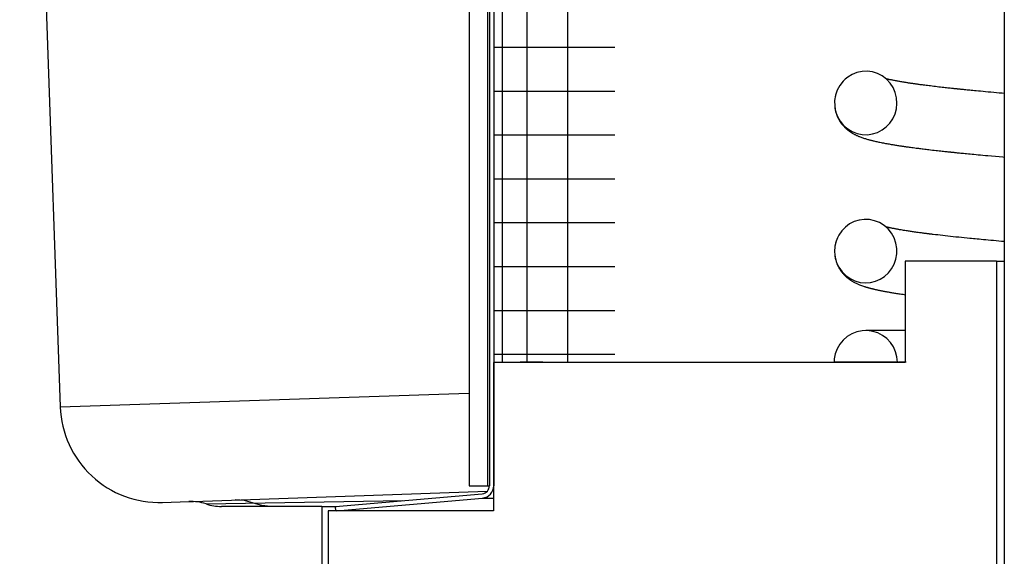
# Model space of a CAD drawing. Extents: x 990 to 4202, y -422 to 622.
# Tile 117 of 200: x 1594.649 to 1595.892, y -106.204 to -105.526. Entities that reach past the tile are written whole.
import ezdxf

# ---------------------------------------------------------------- set-up
doc = ezdxf.new("R2010")
doc.units = 0
doc.header["$MEASUREMENT"] = 0
doc.layers.add('SPILL-BUCKET', color=1, linetype='CONTINUOUS')

msp = doc.modelspace()

# ---------------------------------------------------------------- linework, layer by layer
at = {"layer": 'SPILL-BUCKET', "color": 7, "linetype": 'Continuous'}
for p, q in [((1595.21663, -103.84106), (1595.21663, -106.11451)), ((1595.23961, -103.84106), (1595.23961, -106.11451)), ((1595.24211, -103.84523), (1595.24211, -106.11451)), ((1595.24761, -103.84523), (1595.24761, -106.11451)), ((1595.25808, -104.06201), (1595.25808, -105.95875)), ((1595.28927, -104.06949), (1595.28927, -105.95867)), ((1595.34042, -104.06949), (1595.34042, -105.95867)), ((1595.89167, -104.86917), (1595.89167, -106.37964)), ((1595.24761, -105.56103), (1595.25389, -105.56103)), ((1595.25389, -105.56103), (1595.27265, -105.56103)), ((1595.27265, -105.56103), (1595.30363, -105.56103)), ((1595.30363, -105.56103), (1595.34638, -105.56103)), ((1595.34638, -105.56103), (1595.40031, -105.56103)), ((1595.69412, -105.59876), (1595.69105, -105.60121)), ((1595.6997, -105.5954), (1595.69412, -105.59876)), ((1595.70576, -105.59301), (1595.6997, -105.5954)), ((1595.71215, -105.59168), (1595.70576, -105.59301)), ((1595.71867, -105.59143), (1595.71215, -105.59168)), ((1595.72522, -105.5923), (1595.71867, -105.59143)), ((1595.73153, -105.59427), (1595.72522, -105.5923)), ((1595.73751, -105.59735), (1595.73153, -105.59427)), ((1595.74289, -105.6014), (1595.73751, -105.59735)), ((1595.68408, -105.60931), (1595.68086, -105.61529)), ((1595.68825, -105.60396), (1595.68408, -105.60931)), ((1595.69105, -105.60121), (1595.68825, -105.60396)), ((1595.74255, -105.60089), (1595.74213, -105.60079)), ((1595.74313, -105.60104), (1595.74255, -105.60089)), ((1595.74756, -105.6064), (1595.74289, -105.6014)), ((1595.74374, -105.60119), (1595.74313, -105.60104)), ((1595.74436, -105.60135), (1595.74374, -105.60119)), ((1595.74501, -105.6015), (1595.74436, -105.60135)), ((1595.74574, -105.60167), (1595.74501, -105.6015)), ((1595.7465, -105.60184), (1595.74574, -105.60167)), ((1595.74735, -105.60203), (1595.7465, -105.60184)), ((1595.74822, -105.60222), (1595.74735, -105.60203)), ((1595.75132, -105.61211), (1595.74756, -105.6064)), ((1595.74915, -105.60242), (1595.74822, -105.60222)), ((1595.75011, -105.60262), (1595.74915, -105.60242)), ((1595.75113, -105.60283), (1595.75011, -105.60262)), ((1595.75219, -105.60304), (1595.75113, -105.60283)), ((1595.75406, -105.61842), (1595.75132, -105.61211)), ((1595.75328, -105.60325), (1595.75219, -105.60304)), ((1595.7544, -105.60346), (1595.75328, -105.60325)), ((1595.75551, -105.60368), (1595.7544, -105.60346)), ((1595.75665, -105.60388), (1595.75551, -105.60368)), ((1595.75775, -105.60408), (1595.75665, -105.60388)), ((1595.75888, -105.60429), (1595.75775, -105.60408)), ((1595.75998, -105.60448), (1595.75888, -105.60429)), ((1595.7611, -105.60467), (1595.75998, -105.60448)), ((1595.76228, -105.60487), (1595.7611, -105.60467)), ((1595.76348, -105.60507), (1595.76228, -105.60487)), ((1595.76434, -105.60521), (1595.76348, -105.60507)), ((1595.76521, -105.60536), (1595.76434, -105.60521)), ((1595.76613, -105.6055), (1595.76521, -105.60536)), ((1595.76706, -105.60565), (1595.76613, -105.6055)), ((1595.76804, -105.60581), (1595.76706, -105.60565)), ((1595.76903, -105.60596), (1595.76804, -105.60581)), ((1595.77001, -105.60611), (1595.76903, -105.60596)), ((1595.77099, -105.60626), (1595.77001, -105.60611)), ((1595.7719, -105.6064), (1595.77099, -105.60626)), ((1595.77282, -105.60654), (1595.7719, -105.6064)), ((1595.77372, -105.60667), (1595.77282, -105.60654)), ((1595.77463, -105.60681), (1595.77372, -105.60667)), ((1595.77545, -105.60693), (1595.77463, -105.60681)), ((1595.77628, -105.60705), (1595.77545, -105.60693)), ((1595.77702, -105.60715), (1595.77628, -105.60705)), ((1595.77777, -105.60726), (1595.77702, -105.60715)), ((1595.77854, -105.60737), (1595.77777, -105.60726)), ((1595.77933, -105.60748), (1595.77854, -105.60737)), ((1595.78022, -105.60761), (1595.77933, -105.60748)), ((1595.78113, -105.60774), (1595.78022, -105.60761)), ((1595.78215, -105.60788), (1595.78113, -105.60774)), ((1595.78318, -105.60802), (1595.78215, -105.60788)), ((1595.78439, -105.60818), (1595.78318, -105.60802)), ((1595.78562, -105.60835), (1595.78439, -105.60818)), ((1595.78699, -105.60853), (1595.78562, -105.60835)), ((1595.78837, -105.60872), (1595.78699, -105.60853)), ((1595.78989, -105.60892), (1595.78837, -105.60872)), ((1595.79143, -105.60911), (1595.78989, -105.60892)), ((1595.79313, -105.60933), (1595.79143, -105.60911)), ((1595.79484, -105.60955), (1595.79313, -105.60933)), ((1595.7967, -105.60978), (1595.79484, -105.60955)), ((1595.7986, -105.61002), (1595.7967, -105.60978)), ((1595.80064, -105.61027), (1595.7986, -105.61002)), ((1595.80271, -105.61051), (1595.80064, -105.61027)), ((1595.80492, -105.61078), (1595.80271, -105.61051)), ((1595.80716, -105.61104), (1595.80492, -105.61078)), ((1595.80924, -105.61129), (1595.80716, -105.61104)), ((1595.81134, -105.61153), (1595.80924, -105.61129)), ((1595.81328, -105.61175), (1595.81134, -105.61153)), ((1595.81524, -105.61197), (1595.81328, -105.61175)), ((1595.81703, -105.61217), (1595.81524, -105.61197)), ((1595.81884, -105.61237), (1595.81703, -105.61217)), ((1595.82046, -105.61255), (1595.81884, -105.61237)), ((1595.24761, -105.61637), (1595.25389, -105.61637)), ((1595.25389, -105.61637), (1595.27265, -105.61637)), ((1595.27265, -105.61637), (1595.30363, -105.61637)), ((1595.30363, -105.61637), (1595.34638, -105.61637)), ((1595.34638, -105.61637), (1595.40031, -105.61637)), ((1595.6787, -105.62171), (1595.67762, -105.62841)), ((1595.67852, -105.62249), (1595.67827, -105.6237)), ((1595.67857, -105.62226), (1595.67852, -105.62249)), ((1595.67863, -105.62203), (1595.67857, -105.62226)), ((1595.68086, -105.61529), (1595.6787, -105.62171)), ((1595.7557, -105.6251), (1595.75406, -105.61842)), ((1595.8221, -105.61273), (1595.82046, -105.61255)), ((1595.82356, -105.61289), (1595.8221, -105.61273)), ((1595.82502, -105.61304), (1595.82356, -105.61289)), ((1595.82629, -105.61318), (1595.82502, -105.61304)), ((1595.82757, -105.61332), (1595.82629, -105.61318)), ((1595.82834, -105.6134), (1595.82757, -105.61332)), ((1595.82912, -105.61348), (1595.82834, -105.6134)), ((1595.82976, -105.61355), (1595.82912, -105.61348)), ((1595.8304, -105.61361), (1595.82976, -105.61355)), ((1595.8309, -105.61367), (1595.8304, -105.61361)), ((1595.8314, -105.61372), (1595.8309, -105.61367)), ((1595.83176, -105.61376), (1595.8314, -105.61372)), ((1595.83212, -105.61379), (1595.83176, -105.61376)), ((1595.83243, -105.61383), (1595.83212, -105.61379)), ((1595.83273, -105.61386), (1595.83243, -105.61383)), ((1595.83311, -105.6139), (1595.83273, -105.61386)), ((1595.83349, -105.61394), (1595.83311, -105.6139)), ((1595.83422, -105.61401), (1595.83349, -105.61394)), ((1595.83495, -105.61409), (1595.83422, -105.61401)), ((1595.83586, -105.61418), (1595.83495, -105.61409)), ((1595.83678, -105.61428), (1595.83586, -105.61418)), ((1595.83789, -105.61439), (1595.83678, -105.61428)), ((1595.839, -105.6145), (1595.83789, -105.61439)), ((1595.84031, -105.61463), (1595.839, -105.6145)), ((1595.84162, -105.61477), (1595.84031, -105.61463)), ((1595.84313, -105.61492), (1595.84162, -105.61477)), ((1595.84464, -105.61507), (1595.84313, -105.61492)), ((1595.84636, -105.61524), (1595.84464, -105.61507)), ((1595.84809, -105.61541), (1595.84636, -105.61524)), ((1595.85002, -105.6156), (1595.84809, -105.61541)), ((1595.85196, -105.61579), (1595.85002, -105.6156)), ((1595.85412, -105.616), (1595.85196, -105.61579)), ((1595.85629, -105.61621), (1595.85412, -105.616)), ((1595.85903, -105.61647), (1595.85629, -105.61621)), ((1595.8618, -105.61673), (1595.85903, -105.61647)), ((1595.86485, -105.61701), (1595.8618, -105.61673)), ((1595.86794, -105.6173), (1595.86485, -105.61701)), ((1595.87132, -105.61761), (1595.86794, -105.6173)), ((1595.87473, -105.61792), (1595.87132, -105.61761)), ((1595.87829, -105.61824), (1595.87473, -105.61792)), ((1595.88187, -105.61857), (1595.87829, -105.61824)), ((1595.88539, -105.61888), (1595.88187, -105.61857)), ((1595.88893, -105.61919), (1595.88539, -105.61888)), ((1595.89166, -105.61943), (1595.88893, -105.61919)), ((1595.67762, -105.62841), (1595.67769, -105.63526)), ((1595.67769, -105.63526), (1595.6789, -105.642)), ((1595.67773, -105.63579), (1595.67785, -105.63684)), ((1595.67785, -105.63684), (1595.67807, -105.63842)), ((1595.75554, -105.63871), (1595.75619, -105.63191)), ((1595.75619, -105.63191), (1595.7557, -105.6251)), ((1595.67807, -105.63842), (1595.67836, -105.63998)), ((1595.67836, -105.63998), (1595.67866, -105.64138)), ((1595.67866, -105.64138), (1595.67901, -105.64275)), ((1595.6789, -105.642), (1595.68123, -105.64846)), ((1595.67901, -105.64275), (1595.67941, -105.64412)), ((1595.67941, -105.64412), (1595.67984, -105.64545)), ((1595.67984, -105.64545), (1595.68033, -105.6468)), ((1595.68033, -105.6468), (1595.68086, -105.64811)), ((1595.68086, -105.64811), (1595.68141, -105.64936)), ((1595.68123, -105.64846), (1595.68462, -105.65443)), ((1595.68141, -105.64936), (1595.68199, -105.65057)), ((1595.75102, -105.65132), (1595.7538, -105.64521)), ((1595.7538, -105.64521), (1595.75554, -105.63871)), ((1595.68199, -105.65057), (1595.68286, -105.65223)), ((1595.68286, -105.65223), (1595.68376, -105.65378)), ((1595.68376, -105.65378), (1595.68464, -105.65516)), ((1595.68462, -105.65443), (1595.68894, -105.65969)), ((1595.68464, -105.65516), (1595.68553, -105.65645)), ((1595.68553, -105.65645), (1595.68644, -105.65768)), ((1595.68644, -105.65768), (1595.68736, -105.65884)), ((1595.68736, -105.65884), (1595.68838, -105.66003)), ((1595.68838, -105.66003), (1595.68943, -105.66118)), ((1595.68894, -105.65969), (1595.6941, -105.66414)), ((1595.68943, -105.66118), (1595.69, -105.66176)), ((1595.69, -105.66176), (1595.69057, -105.66233)), ((1595.73756, -105.66552), (1595.74278, -105.66159)), ((1595.74278, -105.66159), (1595.74732, -105.6568)), ((1595.74732, -105.6568), (1595.75102, -105.65132)), ((1595.24761, -105.67172), (1595.25389, -105.67172)), ((1595.25389, -105.67172), (1595.27265, -105.67172)), ((1595.27265, -105.67172), (1595.30363, -105.67172)), ((1595.30363, -105.67172), (1595.34638, -105.67172)), ((1595.34638, -105.67172), (1595.40031, -105.67172)), ((1595.69057, -105.66233), (1595.69116, -105.6629)), ((1595.69116, -105.6629), (1595.69175, -105.66345)), ((1595.69175, -105.66345), (1595.69228, -105.66393)), ((1595.69228, -105.66393), (1595.69282, -105.6644)), ((1595.69282, -105.6644), (1595.69325, -105.66476)), ((1595.69325, -105.66476), (1595.69368, -105.66512)), ((1595.69368, -105.66512), (1595.69394, -105.66533)), ((1595.69394, -105.66533), (1595.6942, -105.66554)), ((1595.6941, -105.66414), (1595.69984, -105.66758)), ((1595.6942, -105.66554), (1595.69445, -105.66573)), ((1595.69445, -105.66573), (1595.69469, -105.66592)), ((1595.69469, -105.66592), (1595.69501, -105.66617)), ((1595.69501, -105.66617), (1595.69534, -105.66642)), ((1595.69534, -105.66642), (1595.69574, -105.66671)), ((1595.69574, -105.66671), (1595.69615, -105.66701)), ((1595.69615, -105.66701), (1595.69664, -105.66736)), ((1595.69664, -105.66736), (1595.69713, -105.6677)), ((1595.69713, -105.6677), (1595.69765, -105.66805)), ((1595.69765, -105.66805), (1595.69818, -105.66839)), ((1595.69818, -105.66839), (1595.69865, -105.66869)), ((1595.69865, -105.66869), (1595.69912, -105.66899)), ((1595.69912, -105.66899), (1595.69953, -105.66923)), ((1595.69953, -105.66923), (1595.69993, -105.66948)), ((1595.69984, -105.66758), (1595.70609, -105.67)), ((1595.69993, -105.66948), (1595.70068, -105.66991)), ((1595.70068, -105.66991), (1595.70142, -105.67033)), ((1595.70142, -105.67033), (1595.70207, -105.67068)), ((1595.70207, -105.67068), (1595.70272, -105.67103)), ((1595.70272, -105.67103), (1595.70334, -105.67134)), ((1595.70334, -105.67134), (1595.70395, -105.67165)), ((1595.70395, -105.67165), (1595.70463, -105.67198)), ((1595.70463, -105.67198), (1595.7053, -105.67229)), ((1595.7053, -105.67229), (1595.70601, -105.67262)), ((1595.70601, -105.67262), (1595.70672, -105.67293)), ((1595.70609, -105.67), (1595.71255, -105.67128)), ((1595.70672, -105.67293), (1595.70749, -105.67326)), ((1595.70749, -105.67326), (1595.70826, -105.67358)), ((1595.70826, -105.67358), (1595.70912, -105.67393)), ((1595.70912, -105.67393), (1595.70997, -105.67426)), ((1595.70997, -105.67426), (1595.71091, -105.67462)), ((1595.71255, -105.67128), (1595.71913, -105.67146)), ((1595.71913, -105.67146), (1595.72557, -105.67053)), ((1595.72557, -105.67053), (1595.73178, -105.66853)), ((1595.73178, -105.66853), (1595.73756, -105.66552)), ((1595.71091, -105.67462), (1595.71185, -105.67496)), ((1595.71185, -105.67496), (1595.713, -105.67536)), ((1595.713, -105.67536), (1595.71417, -105.67576)), ((1595.71417, -105.67576), (1595.71528, -105.67612)), ((1595.71528, -105.67612), (1595.71641, -105.67647)), ((1595.71641, -105.67647), (1595.71743, -105.67678)), ((1595.71743, -105.67678), (1595.71844, -105.67708)), ((1595.71844, -105.67708), (1595.71939, -105.67736)), ((1595.71939, -105.67736), (1595.72034, -105.67762)), ((1595.72034, -105.67762), (1595.72126, -105.67787)), ((1595.72126, -105.67787), (1595.72218, -105.67812)), ((1595.72218, -105.67812), (1595.72304, -105.67834)), ((1595.72304, -105.67834), (1595.72391, -105.67857)), ((1595.72391, -105.67857), (1595.7247, -105.67877)), ((1595.7247, -105.67877), (1595.72551, -105.67896)), ((1595.72551, -105.67896), (1595.72632, -105.67916)), ((1595.72632, -105.67916), (1595.72714, -105.67935)), ((1595.72714, -105.67935), (1595.72829, -105.67962)), ((1595.72829, -105.67962), (1595.72945, -105.67989)), ((1595.72945, -105.67989), (1595.73074, -105.68018)), ((1595.73074, -105.68018), (1595.73205, -105.68046)), ((1595.73205, -105.68046), (1595.73341, -105.68075)), ((1595.73341, -105.68075), (1595.73479, -105.68103)), ((1595.73479, -105.68103), (1595.7362, -105.68132)), ((1595.7362, -105.68132), (1595.73763, -105.68161)), ((1595.73763, -105.68161), (1595.73908, -105.68189)), ((1595.73908, -105.68189), (1595.74055, -105.68217)), ((1595.74055, -105.68217), (1595.74198, -105.68243)), ((1595.74198, -105.68243), (1595.74343, -105.6827)), ((1595.74343, -105.6827), (1595.74481, -105.68295)), ((1595.74481, -105.68295), (1595.74622, -105.68319)), ((1595.74622, -105.68319), (1595.74759, -105.68343)), ((1595.74759, -105.68343), (1595.74898, -105.68367)), ((1595.74898, -105.68367), (1595.75002, -105.68385)), ((1595.75002, -105.68385), (1595.75107, -105.68402)), ((1595.75107, -105.68402), (1595.75218, -105.6842)), ((1595.75218, -105.6842), (1595.75329, -105.68438)), ((1595.75329, -105.68438), (1595.75447, -105.68457)), ((1595.75447, -105.68457), (1595.75565, -105.68476)), ((1595.75565, -105.68476), (1595.75688, -105.68495)), ((1595.75688, -105.68495), (1595.75811, -105.68515)), ((1595.75811, -105.68515), (1595.75927, -105.68532)), ((1595.75927, -105.68532), (1595.76044, -105.6855)), ((1595.76044, -105.6855), (1595.76149, -105.68566)), ((1595.76149, -105.68566), (1595.76255, -105.68581)), ((1595.76255, -105.68581), (1595.7635, -105.68596)), ((1595.7635, -105.68596), (1595.76447, -105.6861)), ((1595.76447, -105.6861), (1595.76533, -105.68622)), ((1595.76533, -105.68622), (1595.76619, -105.68635)), ((1595.76619, -105.68635), (1595.76703, -105.68647)), ((1595.76703, -105.68647), (1595.76786, -105.68658)), ((1595.76786, -105.68658), (1595.76911, -105.68676)), ((1595.76911, -105.68676), (1595.77036, -105.68694)), ((1595.77036, -105.68694), (1595.77182, -105.68714)), ((1595.77182, -105.68714), (1595.7733, -105.68734)), ((1595.7733, -105.68734), (1595.775, -105.68757)), ((1595.775, -105.68757), (1595.77672, -105.6878)), ((1595.77672, -105.6878), (1595.77867, -105.68806)), ((1595.77867, -105.68806), (1595.78064, -105.68831)), ((1595.78064, -105.68831), (1595.782, -105.68849)), ((1595.782, -105.68849), (1595.78338, -105.68867)), ((1595.78338, -105.68867), (1595.78485, -105.68885)), ((1595.78485, -105.68885), (1595.78633, -105.68904)), ((1595.78633, -105.68904), (1595.78791, -105.68924)), ((1595.78791, -105.68924), (1595.78951, -105.68943)), ((1595.78951, -105.68943), (1595.79121, -105.68964)), ((1595.79121, -105.68964), (1595.79292, -105.68985)), ((1595.79292, -105.68985), (1595.79461, -105.69005)), ((1595.79461, -105.69005), (1595.79631, -105.69025)), ((1595.79631, -105.69025), (1595.79868, -105.69053)), ((1595.79868, -105.69053), (1595.80109, -105.69081)), ((1595.80109, -105.69081), (1595.8033, -105.69106)), ((1595.8033, -105.69106), (1595.80553, -105.69132)), ((1595.80553, -105.69132), (1595.80755, -105.69154)), ((1595.80755, -105.69154), (1595.8096, -105.69177)), ((1595.8096, -105.69177), (1595.81142, -105.69197)), ((1595.81142, -105.69197), (1595.81327, -105.69218)), ((1595.81327, -105.69218), (1595.81489, -105.69235)), ((1595.81489, -105.69235), (1595.81652, -105.69253)), ((1595.81652, -105.69253), (1595.81792, -105.69268)), ((1595.81792, -105.69268), (1595.81933, -105.69283)), ((1595.81933, -105.69283), (1595.82029, -105.69293)), ((1595.82029, -105.69293), (1595.82125, -105.69303)), ((1595.82125, -105.69303), (1595.822, -105.69311)), ((1595.822, -105.69311), (1595.82274, -105.69319)), ((1595.82274, -105.69319), (1595.82326, -105.69324)), ((1595.82326, -105.69324), (1595.82378, -105.6933)), ((1595.82378, -105.6933), (1595.82417, -105.69334)), ((1595.82417, -105.69334), (1595.82456, -105.69338)), ((1595.82456, -105.69338), (1595.82507, -105.69343)), ((1595.82507, -105.69343), (1595.82558, -105.69349)), ((1595.82558, -105.69349), (1595.82623, -105.69355)), ((1595.82623, -105.69355), (1595.82687, -105.69362)), ((1595.82687, -105.69362), (1595.8278, -105.69371)), ((1595.8278, -105.69371), (1595.82873, -105.69381)), ((1595.82873, -105.69381), (1595.82985, -105.69392)), ((1595.82985, -105.69392), (1595.83097, -105.69404)), ((1595.83097, -105.69404), (1595.83229, -105.69417)), ((1595.83229, -105.69417), (1595.8336, -105.6943)), ((1595.8336, -105.6943), (1595.83512, -105.69446)), ((1595.83512, -105.69446), (1595.83664, -105.69461)), ((1595.83664, -105.69461), (1595.83839, -105.69478)), ((1595.83839, -105.69478), (1595.84015, -105.69495)), ((1595.84015, -105.69495), (1595.84213, -105.69515)), ((1595.84213, -105.69515), (1595.84411, -105.69534)), ((1595.84411, -105.69534), (1595.84631, -105.69556)), ((1595.84631, -105.69556), (1595.84853, -105.69577)), ((1595.84853, -105.69577), (1595.85096, -105.696)), ((1595.85096, -105.696), (1595.85342, -105.69623)), ((1595.85342, -105.69623), (1595.85609, -105.69649)), ((1595.85609, -105.69649), (1595.85879, -105.69674)), ((1595.85879, -105.69674), (1595.86172, -105.69701)), ((1595.86172, -105.69701), (1595.86467, -105.69728)), ((1595.86467, -105.69728), (1595.86783, -105.69757)), ((1595.86783, -105.69757), (1595.87101, -105.69785)), ((1595.87101, -105.69785), (1595.87568, -105.69827)), ((1595.87568, -105.69827), (1595.88041, -105.69869)), ((1595.88041, -105.69869), (1595.88499, -105.69909)), ((1595.88499, -105.69909), (1595.88962, -105.69949)), ((1595.88962, -105.69949), (1595.89167, -105.69967)), ((1595.24761, -105.72707), (1595.25389, -105.72707)), ((1595.25389, -105.72707), (1595.27265, -105.72707)), ((1595.27265, -105.72707), (1595.30363, -105.72707)), ((1595.30363, -105.72707), (1595.34638, -105.72707)), ((1595.34638, -105.72707), (1595.40031, -105.72707)), ((1595.24761, -105.78242), (1595.25389, -105.78242)), ((1595.25389, -105.78242), (1595.27265, -105.78242)), ((1595.27265, -105.78242), (1595.30363, -105.78242)), ((1595.30363, -105.78242), (1595.34638, -105.78242)), ((1595.34638, -105.78242), (1595.40031, -105.78242)), ((1595.69651, -105.7841), (1595.69126, -105.78797)), ((1595.70234, -105.78115), (1595.69651, -105.7841)), ((1595.70856, -105.77923), (1595.70234, -105.78115)), ((1595.71502, -105.77836), (1595.70856, -105.77923)), ((1595.72159, -105.77861), (1595.71502, -105.77836)), ((1595.72803, -105.77997), (1595.72159, -105.77861)), ((1595.73425, -105.78245), (1595.72803, -105.77997)), ((1595.73996, -105.78595), (1595.73425, -105.78245)), ((1595.74507, -105.79046), (1595.73996, -105.78595)), ((1595.6829, -105.79815), (1595.68104, -105.8018)), ((1595.68666, -105.79272), (1595.6829, -105.79815)), ((1595.69126, -105.78797), (1595.68666, -105.79272)), ((1595.74247, -105.78781), (1595.74216, -105.78773)), ((1595.74275, -105.78788), (1595.74247, -105.78781)), ((1595.74303, -105.78795), (1595.74275, -105.78788)), ((1595.74336, -105.78804), (1595.74303, -105.78795)), ((1595.7437, -105.78812), (1595.74336, -105.78804)), ((1595.74409, -105.78821), (1595.7437, -105.78812)), ((1595.7445, -105.78831), (1595.74409, -105.78821)), ((1595.74495, -105.78842), (1595.7445, -105.78831)), ((1595.74541, -105.78853), (1595.74495, -105.78842)), ((1595.74933, -105.79577), (1595.74507, -105.79046)), ((1595.74588, -105.78864), (1595.74541, -105.78853)), ((1595.74635, -105.78874), (1595.74588, -105.78864)), ((1595.74681, -105.78885), (1595.74635, -105.78874)), ((1595.74728, -105.78895), (1595.74681, -105.78885)), ((1595.74774, -105.78905), (1595.74728, -105.78895)), ((1595.74821, -105.78915), (1595.74774, -105.78905)), ((1595.74899, -105.78932), (1595.74821, -105.78915)), ((1595.74978, -105.78949), (1595.74899, -105.78932)), ((1595.75266, -105.80178), (1595.74933, -105.79577)), ((1595.75066, -105.78967), (1595.74978, -105.78949)), ((1595.75156, -105.78985), (1595.75066, -105.78967)), ((1595.75253, -105.79004), (1595.75156, -105.78985)), ((1595.75352, -105.79023), (1595.75253, -105.79004)), ((1595.75442, -105.7904), (1595.75352, -105.79023)), ((1595.75534, -105.79058), (1595.75442, -105.7904)), ((1595.75617, -105.79073), (1595.75534, -105.79058)), ((1595.75701, -105.79088), (1595.75617, -105.79073)), ((1595.75781, -105.79103), (1595.75701, -105.79088)), ((1595.75862, -105.79117), (1595.75781, -105.79103)), ((1595.7595, -105.79133), (1595.75862, -105.79117)), ((1595.7604, -105.79149), (1595.7595, -105.79133)), ((1595.76172, -105.79171), (1595.7604, -105.79149)), ((1595.76308, -105.79194), (1595.76172, -105.79171)), ((1595.76458, -105.79219), (1595.76308, -105.79194)), ((1595.76611, -105.79244), (1595.76458, -105.79219)), ((1595.76779, -105.7927), (1595.76611, -105.79244)), ((1595.76951, -105.79297), (1595.76779, -105.7927)), ((1595.77069, -105.79315), (1595.76951, -105.79297)), ((1595.77188, -105.79333), (1595.77069, -105.79315)), ((1595.77313, -105.79352), (1595.77188, -105.79333)), ((1595.7744, -105.79371), (1595.77313, -105.79352)), ((1595.77574, -105.79391), (1595.7744, -105.79371)), ((1595.7771, -105.7941), (1595.77574, -105.79391)), ((1595.77853, -105.7943), (1595.7771, -105.7941)), ((1595.77998, -105.79451), (1595.77853, -105.7943)), ((1595.7815, -105.79472), (1595.77998, -105.79451)), ((1595.78303, -105.79493), (1595.7815, -105.79472)), ((1595.7845, -105.79513), (1595.78303, -105.79493)), ((1595.78598, -105.79533), (1595.7845, -105.79513)), ((1595.78721, -105.7955), (1595.78598, -105.79533)), ((1595.78845, -105.79566), (1595.78721, -105.7955)), ((1595.78955, -105.7958), (1595.78845, -105.79566)), ((1595.79066, -105.79595), (1595.78955, -105.7958)), ((1595.79161, -105.79607), (1595.79066, -105.79595)), ((1595.79258, -105.7962), (1595.79161, -105.79607)), ((1595.79338, -105.7963), (1595.79258, -105.7962)), ((1595.7942, -105.7964), (1595.79338, -105.7963)), ((1595.79476, -105.79647), (1595.7942, -105.7964)), ((1595.79533, -105.79654), (1595.79476, -105.79647)), ((1595.7958, -105.7966), (1595.79533, -105.79654)), ((1595.79627, -105.79666), (1595.7958, -105.7966)), ((1595.79681, -105.79673), (1595.79627, -105.79666)), ((1595.79734, -105.79679), (1595.79681, -105.79673)), ((1595.79798, -105.79687), (1595.79734, -105.79679)), ((1595.79862, -105.79695), (1595.79798, -105.79687)), ((1595.79937, -105.79704), (1595.79862, -105.79695)), ((1595.80011, -105.79714), (1595.79937, -105.79704)), ((1595.80094, -105.79724), (1595.80011, -105.79714)), ((1595.80176, -105.79733), (1595.80094, -105.79724)), ((1595.80468, -105.79768), (1595.80176, -105.79733)), ((1595.80765, -105.79803), (1595.80468, -105.79768)), ((1595.81077, -105.7984), (1595.80765, -105.79803)), ((1595.81394, -105.79876), (1595.81077, -105.7984)), ((1595.67956, -105.80563), (1595.67797, -105.8123)), ((1595.67912, -105.8071), (1595.67891, -105.80786)), ((1595.67918, -105.80688), (1595.67912, -105.8071)), ((1595.67924, -105.80668), (1595.67918, -105.80688)), ((1595.68104, -105.8018), (1595.67956, -105.80563)), ((1595.75492, -105.80827), (1595.75266, -105.80178)), ((1595.75605, -105.81503), (1595.75492, -105.80827)), ((1595.8172, -105.79912), (1595.81394, -105.79876)), ((1595.82051, -105.79949), (1595.8172, -105.79912)), ((1595.8238, -105.79985), (1595.82051, -105.79949)), ((1595.82714, -105.8002), (1595.8238, -105.79985)), ((1595.83061, -105.80057), (1595.82714, -105.8002)), ((1595.83413, -105.80094), (1595.83061, -105.80057)), ((1595.83761, -105.8013), (1595.83413, -105.80094)), ((1595.84115, -105.80165), (1595.83761, -105.8013)), ((1595.84463, -105.802), (1595.84115, -105.80165)), ((1595.84817, -105.80235), (1595.84463, -105.802)), ((1595.8504, -105.80257), (1595.84817, -105.80235)), ((1595.85264, -105.80279), (1595.8504, -105.80257)), ((1595.85502, -105.80302), (1595.85264, -105.80279)), ((1595.85742, -105.80325), (1595.85502, -105.80302)), ((1595.86003, -105.8035), (1595.85742, -105.80325)), ((1595.86265, -105.80374), (1595.86003, -105.8035)), ((1595.8655, -105.80401), (1595.86265, -105.80374)), ((1595.86837, -105.80427), (1595.8655, -105.80401)), ((1595.87146, -105.80456), (1595.86837, -105.80427)), ((1595.87457, -105.80484), (1595.87146, -105.80456)), ((1595.87791, -105.80514), (1595.87457, -105.80484)), ((1595.88128, -105.80545), (1595.87791, -105.80514)), ((1595.88468, -105.80575), (1595.88128, -105.80545)), ((1595.8881, -105.80605), (1595.88468, -105.80575)), ((1595.89166, -105.80636), (1595.8881, -105.80605)), ((1595.67797, -105.8123), (1595.67752, -105.81915)), ((1595.67752, -105.81915), (1595.67823, -105.82598)), ((1595.67773, -105.82269), (1595.67779, -105.82328)), ((1595.67779, -105.82328), (1595.67796, -105.82464)), ((1595.75491, -105.82854), (1595.75605, -105.82188)), ((1595.75605, -105.82188), (1595.75605, -105.81503)), ((1595.67796, -105.82464), (1595.67818, -105.82598)), ((1595.67818, -105.82598), (1595.67841, -105.82718)), ((1595.67823, -105.82598), (1595.68006, -105.83259)), ((1595.67841, -105.82718), (1595.67868, -105.82837)), ((1595.67868, -105.82837), (1595.67899, -105.82961)), ((1595.67899, -105.82961), (1595.67934, -105.83082)), ((1595.67934, -105.83082), (1595.67963, -105.83176)), ((1595.67963, -105.83176), (1595.67995, -105.83268)), ((1595.67995, -105.83268), (1595.68025, -105.8335)), ((1595.68006, -105.83259), (1595.683, -105.83879)), ((1595.68025, -105.8335), (1595.68055, -105.83429)), ((1595.68055, -105.83429), (1595.68092, -105.83518)), ((1595.68092, -105.83518), (1595.68129, -105.83603)), ((1595.7495, -105.84075), (1595.75269, -105.83493)), ((1595.75269, -105.83493), (1595.75491, -105.82854)), ((1595.24761, -105.83777), (1595.25389, -105.83777)), ((1595.25389, -105.83777), (1595.27265, -105.83777)), ((1595.27265, -105.83777), (1595.30363, -105.83777)), ((1595.30363, -105.83777), (1595.34638, -105.83777)), ((1595.34638, -105.83777), (1595.40031, -105.83777)), ((1595.68129, -105.83603), (1595.68179, -105.83709)), ((1595.68179, -105.83709), (1595.6823, -105.8381)), ((1595.6823, -105.8381), (1595.68285, -105.83914)), ((1595.68285, -105.83914), (1595.68342, -105.84015)), ((1595.683, -105.83879), (1595.68693, -105.84441)), ((1595.68342, -105.84015), (1595.68397, -105.84104)), ((1595.68397, -105.84104), (1595.68453, -105.84192)), ((1595.68453, -105.84192), (1595.68504, -105.84269)), ((1595.68504, -105.84269), (1595.68557, -105.84344)), ((1595.68557, -105.84344), (1595.68606, -105.84411)), ((1595.68606, -105.84411), (1595.68656, -105.84477)), ((1595.68656, -105.84477), (1595.68706, -105.8454)), ((1595.68693, -105.84441), (1595.69172, -105.84921)), ((1595.68706, -105.8454), (1595.68755, -105.846)), ((1595.68755, -105.846), (1595.6882, -105.84676)), ((1595.6882, -105.84676), (1595.68885, -105.84749)), ((1595.68885, -105.84749), (1595.68935, -105.84802)), ((1595.68935, -105.84802), (1595.68985, -105.84855)), ((1595.74056, -105.85037), (1595.7454, -105.84596)), ((1595.7454, -105.84596), (1595.7495, -105.84075)), ((1595.68985, -105.84855), (1595.69041, -105.84912)), ((1595.69041, -105.84912), (1595.69098, -105.84966)), ((1595.69098, -105.84966), (1595.69147, -105.85013)), ((1595.69147, -105.85013), (1595.69197, -105.85058)), ((1595.69172, -105.84921), (1595.69725, -105.85313)), ((1595.69197, -105.85058), (1595.69237, -105.85094)), ((1595.69237, -105.85094), (1595.69276, -105.85128)), ((1595.69276, -105.85128), (1595.6931, -105.85158)), ((1595.6931, -105.85158), (1595.69344, -105.85186)), ((1595.69344, -105.85186), (1595.69385, -105.85219)), ((1595.69385, -105.85219), (1595.69425, -105.85251)), ((1595.69425, -105.85251), (1595.69482, -105.85296)), ((1595.69482, -105.85296), (1595.69538, -105.85339)), ((1595.69538, -105.85339), (1595.69597, -105.85382)), ((1595.69597, -105.85382), (1595.69656, -105.85424)), ((1595.69656, -105.85424), (1595.69707, -105.85459)), ((1595.69707, -105.85459), (1595.69758, -105.85493)), ((1595.69725, -105.85313), (1595.70327, -105.85599)), ((1595.69758, -105.85493), (1595.698, -105.85521)), ((1595.698, -105.85521), (1595.69841, -105.85548)), ((1595.69841, -105.85548), (1595.69906, -105.85588)), ((1595.69906, -105.85588), (1595.69968, -105.85626)), ((1595.69968, -105.85626), (1595.70042, -105.8567)), ((1595.70042, -105.8567), (1595.70115, -105.85711)), ((1595.70115, -105.85711), (1595.70199, -105.85758)), ((1595.70199, -105.85758), (1595.70283, -105.85802)), ((1595.70283, -105.85802), (1595.70371, -105.85846)), ((1595.70327, -105.85599), (1595.70968, -105.85779)), ((1595.70371, -105.85846), (1595.70458, -105.85889)), ((1595.70458, -105.85889), (1595.70546, -105.8593)), ((1595.70546, -105.8593), (1595.70634, -105.8597)), ((1595.70634, -105.8597), (1595.70716, -105.86006)), ((1595.70716, -105.86006), (1595.70798, -105.8604)), ((1595.70798, -105.8604), (1595.70918, -105.86089)), ((1595.70968, -105.85779), (1595.71621, -105.85845)), ((1595.71621, -105.85845), (1595.72275, -105.85801)), ((1595.72275, -105.85801), (1595.72908, -105.85647)), ((1595.72908, -105.85647), (1595.73506, -105.85391)), ((1595.73506, -105.85391), (1595.74056, -105.85037)), ((1595.70918, -105.86089), (1595.71037, -105.86135)), ((1595.71037, -105.86135), (1595.71154, -105.86178)), ((1595.71154, -105.86178), (1595.71271, -105.8622)), ((1595.71271, -105.8622), (1595.71384, -105.86258)), ((1595.71384, -105.86258), (1595.71498, -105.86296)), ((1595.71498, -105.86296), (1595.71553, -105.86313)), ((1595.71553, -105.86313), (1595.71609, -105.86331)), ((1595.71609, -105.86331), (1595.71667, -105.86349)), ((1595.71667, -105.86349), (1595.71725, -105.86367)), ((1595.71725, -105.86367), (1595.71788, -105.86385)), ((1595.71788, -105.86385), (1595.71851, -105.86404)), ((1595.71851, -105.86404), (1595.71919, -105.86423)), ((1595.71919, -105.86423), (1595.71987, -105.86443)), ((1595.71987, -105.86443), (1595.72054, -105.86461)), ((1595.72054, -105.86461), (1595.72121, -105.8648)), ((1595.72121, -105.8648), (1595.72181, -105.86495)), ((1595.72181, -105.86495), (1595.72241, -105.86511)), ((1595.72241, -105.86511), (1595.72289, -105.86524)), ((1595.72289, -105.86524), (1595.72337, -105.86536)), ((1595.72337, -105.86536), (1595.72383, -105.86548)), ((1595.72383, -105.86548), (1595.7243, -105.8656)), ((1595.7243, -105.8656), (1595.72483, -105.86573)), ((1595.72483, -105.86573), (1595.72536, -105.86586)), ((1595.72536, -105.86586), (1595.72597, -105.86601)), ((1595.72597, -105.86601), (1595.72658, -105.86616)), ((1595.72658, -105.86616), (1595.72724, -105.86631)), ((1595.72724, -105.86631), (1595.7279, -105.86647)), ((1595.7279, -105.86647), (1595.72888, -105.8667)), ((1595.72888, -105.8667), (1595.72987, -105.86692)), ((1595.72987, -105.86692), (1595.73082, -105.86713)), ((1595.73082, -105.86713), (1595.73178, -105.86734)), ((1595.73178, -105.86734), (1595.73273, -105.86754)), ((1595.73273, -105.86754), (1595.73368, -105.86774)), ((1595.73368, -105.86774), (1595.73469, -105.86795)), ((1595.73469, -105.86795), (1595.7357, -105.86816)), ((1595.7357, -105.86816), (1595.73677, -105.86837)), ((1595.73677, -105.86837), (1595.73786, -105.86859)), ((1595.73786, -105.86859), (1595.73892, -105.86879)), ((1595.73892, -105.86879), (1595.74, -105.869)), ((1595.74, -105.869), (1595.74093, -105.86917)), ((1595.74093, -105.86917), (1595.74187, -105.86935)), ((1595.74187, -105.86935), (1595.74272, -105.8695)), ((1595.74272, -105.8695), (1595.74358, -105.86966)), ((1595.74358, -105.86966), (1595.74444, -105.86981)), ((1595.74444, -105.86981), (1595.7453, -105.86997)), ((1595.7453, -105.86997), (1595.74623, -105.87013)), ((1595.74623, -105.87013), (1595.74717, -105.8703)), ((1595.74717, -105.8703), (1595.74818, -105.87047)), ((1595.74818, -105.87047), (1595.7492, -105.87064)), ((1595.7492, -105.87064), (1595.75043, -105.87085)), ((1595.75043, -105.87085), (1595.75167, -105.87105)), ((1595.75167, -105.87105), (1595.75299, -105.87127)), ((1595.75299, -105.87127), (1595.75433, -105.87148)), ((1595.75433, -105.87148), (1595.75574, -105.87171)), ((1595.75574, -105.87171), (1595.75717, -105.87193)), ((1595.75717, -105.87193), (1595.75869, -105.87217)), ((1595.75869, -105.87217), (1595.76022, -105.8724)), ((1595.76022, -105.8724), (1595.76184, -105.87265)), ((1595.76184, -105.87265), (1595.76348, -105.87289)), ((1595.76348, -105.87289), (1595.76675, -105.87336)), ((1595.24761, -105.89312), (1595.25389, -105.89312)), ((1595.25389, -105.89312), (1595.27265, -105.89312)), ((1595.27265, -105.89312), (1595.30363, -105.89312)), ((1595.30363, -105.89312), (1595.34638, -105.89312)), ((1595.34638, -105.89312), (1595.40031, -105.89312)), ((1595.69934, -105.92274), (1595.69356, -105.92619)), ((1595.70563, -105.92032), (1595.69934, -105.92274)), ((1595.71222, -105.91897), (1595.70563, -105.92032)), ((1595.71896, -105.91876), (1595.71222, -105.91897)), ((1595.71789, -105.9187), (1595.71687, -105.91871)), ((1595.71842, -105.9187), (1595.71789, -105.9187)), ((1595.71905, -105.9187), (1595.71842, -105.9187)), ((1595.72563, -105.91968), (1595.71896, -105.91876)), ((1595.71975, -105.9187), (1595.71905, -105.9187)), ((1595.72056, -105.9187), (1595.71975, -105.9187)), ((1595.72143, -105.9187), (1595.72056, -105.9187)), ((1595.72239, -105.9187), (1595.72143, -105.9187)), ((1595.7234, -105.9187), (1595.72239, -105.9187)), ((1595.72449, -105.9187), (1595.7234, -105.9187)), ((1595.7256, -105.9187), (1595.72449, -105.9187)), ((1595.7268, -105.9187), (1595.7256, -105.9187)), ((1595.73205, -105.92171), (1595.72563, -105.91968)), ((1595.728, -105.9187), (1595.7268, -105.9187)), ((1595.72927, -105.9187), (1595.728, -105.9187)), ((1595.73054, -105.9187), (1595.72927, -105.9187)), ((1595.73187, -105.9187), (1595.73054, -105.9187)), ((1595.73315, -105.9187), (1595.73187, -105.9187)), ((1595.73804, -105.92478), (1595.73205, -105.92171)), ((1595.73448, -105.9187), (1595.73315, -105.9187)), ((1595.73579, -105.9187), (1595.73448, -105.9187)), ((1595.73715, -105.9187), (1595.73579, -105.9187)), ((1595.73855, -105.9187), (1595.73715, -105.9187)), ((1595.74, -105.9187), (1595.73855, -105.9187)), ((1595.74152, -105.9187), (1595.74, -105.9187)), ((1595.74309, -105.9187), (1595.74152, -105.9187)), ((1595.7459, -105.9187), (1595.74309, -105.9187)), ((1595.74886, -105.9187), (1595.7459, -105.9187)), ((1595.75202, -105.9187), (1595.74886, -105.9187)), ((1595.75533, -105.9187), (1595.75202, -105.9187)), ((1595.75886, -105.9187), (1595.75533, -105.9187)), ((1595.76253, -105.9187), (1595.75886, -105.9187)), ((1595.76671, -105.9187), (1595.76253, -105.9187)), ((1595.68844, -105.93056), (1595.68412, -105.93573)), ((1595.69356, -105.92619), (1595.68844, -105.93056)), ((1595.74343, -105.92882), (1595.73804, -105.92478)), ((1595.74807, -105.93371), (1595.74343, -105.92882)), ((1595.75181, -105.9393), (1595.74807, -105.93371)), ((1595.68073, -105.94155), (1595.67837, -105.94786)), ((1595.68412, -105.93573), (1595.68073, -105.94155)), ((1595.75457, -105.94544), (1595.75181, -105.9393)), ((1595.75625, -105.95196), (1595.75457, -105.94544)), ((1595.24761, -105.94847), (1595.25389, -105.94847)), ((1595.25389, -105.94847), (1595.27265, -105.94847)), ((1595.27265, -105.94847), (1595.30363, -105.94847)), ((1595.30363, -105.94847), (1595.34638, -105.94847)), ((1595.34638, -105.94847), (1595.40031, -105.94847)), ((1595.67694, -105.95657), (1595.67688, -105.95868)), ((1595.6771, -105.95448), (1595.67694, -105.95657)), ((1595.67837, -105.94786), (1595.6771, -105.95448)), ((1595.75683, -105.95868), (1595.75625, -105.95196)), ((1595.21663, -106.11451), (1595.23961, -106.11451)), ((1595.23961, -106.11451), (1595.24024, -106.11451)), ((1595.24024, -106.11451), (1595.24211, -106.11451)), ((1595.04774, -106.14067), (1595.23299, -106.12447)), ((1595.04936, -106.14605), (1595.23347, -106.12994)), ((1595.23347, -106.12994), (1595.23688, -106.12994)), ((1595.23688, -106.12994), (1595.24711, -106.12994)), ((1595.04821, -106.14605), (1595.04774, -106.14067)), ((1595.04936, -106.14605), (1595.04821, -106.14605))]:
    msp.add_line(p, q, dxfattribs=at)
at = {"layer": 'SPILL-BUCKET', "linetype": 'Continuous'}
for p, q in [((1594.64947, -104.55023), (1594.70062, -106.01502)), ((1594.70062, -106.01502), (1595.21628, -105.99743)), ((1594.86866, -106.13414), (1595.23942, -106.1212)), ((1594.86437, -106.13429), (1594.86866, -106.13414)), ((1594.88462, -106.13742), (1595.13276, -106.13324)), ((1594.93309, -106.13313), (1594.9212, -106.13231)), ((1594.9446, -106.13641), (1594.93309, -106.13313)), ((1594.82982, -106.1355), (1594.86294, -106.13434)), ((1594.86295, -106.13434), (1594.86437, -106.13429)), ((1595.03076, -106.14055), (1594.90413, -106.14055)), ((1594.95502, -106.13951), (1594.9446, -106.13641)), ((1594.96581, -106.14055), (1594.95502, -106.13951)), ((1595.03076, -106.14055), (1595.03536, -106.14055)), ((1595.03076, -106.14055), (1595.03076, -106.45284)), ((1595.03536, -106.14055), (1595.04914, -106.14055))]:
    msp.add_line(p, q, dxfattribs=at)
at = {"layer": 'SPILL-BUCKET', "color": 1, "linetype": 'Continuous'}
for p, q in [((1595.76675, -105.83126), (1595.76675, -105.95887)), ((1595.88167, -105.83126), (1595.76675, -105.83126)), ((1595.88167, -105.83126), (1595.88167, -106.27596)), ((1595.88167, -105.83126), (1595.88419, -105.83126)), ((1595.88419, -105.83126), (1595.89167, -105.83126)), ((1595.76675, -105.95887), (1595.24711, -105.95887)), ((1595.24711, -105.95887), (1595.24711, -106.14605)), ((1595.25841, -105.95876), (1595.24764, -105.95885)), ((1595.28073, -105.9587), (1595.25841, -105.95876)), ((1595.30957, -105.95868), (1595.28073, -105.9587)), ((1595.30957, -105.95868), (1595.67678, -105.95868)), ((1595.75683, -105.95868), (1595.67688, -105.95868)), ((1595.67724, -105.95868), (1595.75682, -105.95868)), ((1595.75694, -105.95868), (1595.76675, -105.95868)), ((1595.75918, -105.95868), (1595.75824, -105.95868)), ((1595.76767, -105.95868), (1595.75918, -105.95868)), ((1595.24711, -106.11841), (1595.24711, -106.14605)), ((1595.24711, -106.14605), (1595.0385, -106.14605)), ((1595.0385, -106.14605), (1595.0385, -106.32792))]:
    msp.add_line(p, q, dxfattribs=at)
at = {"layer": 'SPILL-BUCKET', "linetype": 'Continuous'}
for centre, radius, start, end in [((1594.82546, -106.01066), 0.12491, 182, 272), ((1594.86512, -106.19676), 0.06246, 71.80409, 92), ((1594.90413, -106.07809), 0.06246, 251.80409, 270)]:
    msp.add_arc(centre, radius, start, end, dxfattribs=at)
at = {"layer": 'SPILL-BUCKET', "color": 7, "linetype": 'Continuous'}
for radius in [0.00999, 0.01549]:
    msp.add_arc((1595.23212, -106.11451), radius, 275, 0, dxfattribs=at)

doc.saveas('drawing.dxf')
